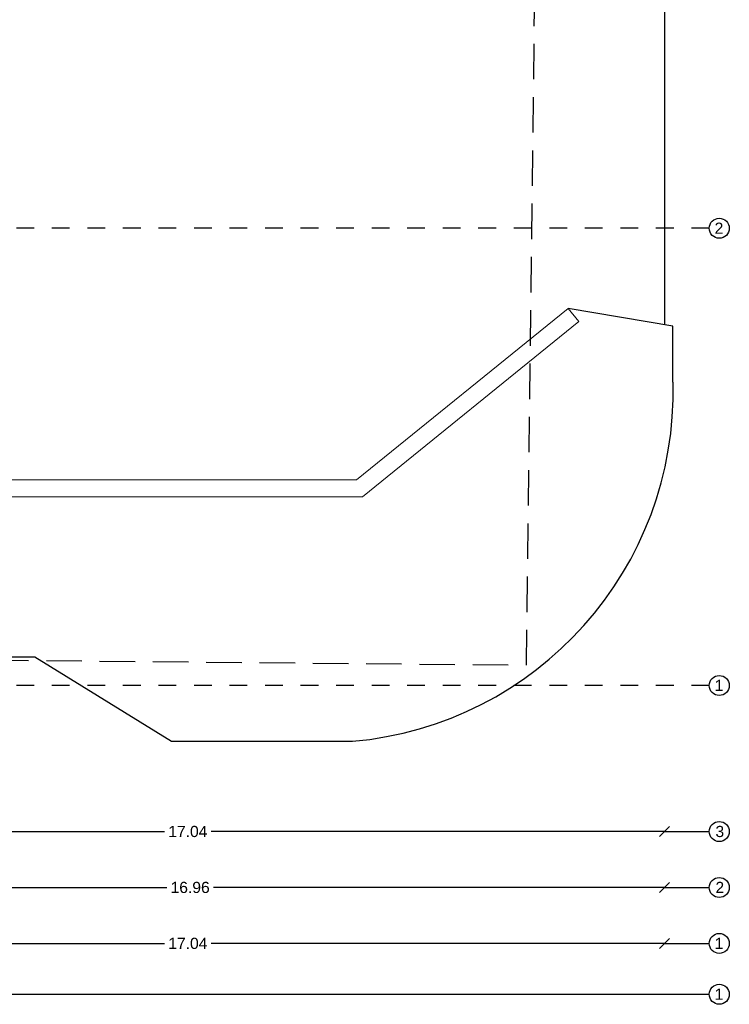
# Model space of a CAD drawing. Header units: metres. Extents: x -18231 to -17951, y 15132 to 15402.
# Tile 54 of 144: x -18106 to -18093, y 15177 to 15195. Entities that reach past the tile are written whole.
import ezdxf

# ---------------------------------------------------------------- set-up
doc = ezdxf.new("R2010")
doc.units = ezdxf.units.M
doc.linetypes.add('HIDDEN', pattern=[9.525, 6.35, -3.175])
doc.linetypes.add('Trazo', pattern=[6.35, 3.175, -3.175])
doc.layers.get('0').update_dxf_attribs({"color": 1})
doc.layers.add('COTAS', color=1, linetype='Continuous')
doc.layers.add('TEXTOS', color=1, linetype='Continuous')
doc.layers.add('MUROS', color=113, linetype='Continuous', lineweight=18)
doc.styles.add('Romans', font='arial.ttf', dxfattribs={"height": 0.2})
doc.dimstyles.get("Standard").update_dxf_attribs({"dimtxt": 0.2, "dimasz": 0.18, "dimexe": 0.18, "dimexo": 0.0625, "dimgap": 0.09, "dimtad": 0, "dimzin": 0, "dimdsep": 46, "dimtxsty": 'Romans', "dimblk": 'OBLIQUE', "dimcen": 0.09, "dimse1": 1, "dimse2": 1, "dimadec": 0, "dimazin": 0, "dimtfac": 1, "dimtofl": 0, "dimtmove": 2, "dimatfit": 2, "dimldrblk": 'OBLIQUE', "dimfxl": 1, "dimtolj": 1, "dimtzin": 0, "dimarcsym": 0})

# ---------------------------------------------------------------- blocks, each defined once
blk = doc.blocks.new('_Oblique')
at = {"color": 0, "linetype": 'ByBlock', "lineweight": -2}
blk.add_line((-0.5, -0.5), (0.5, 0.5), dxfattribs=at)
blk = doc.blocks.new('*D1155')
at = {"layer": 'COTAS', "color": 0, "lineweight": -2, "transparency": 16777216}
for p, q in [((-18111.571, 15180.392), (-18103.469, 15180.392)), ((-18094.533, 15180.392), (-18102.634, 15180.392))]:
    blk.add_line(p, q, dxfattribs=at)
at = {"layer": 'Defpoints', "color": 0, "transparency": 16777216}
for p in [(-18111.571, 15207.441), (-18094.533, 15207.441), (-18111.571, 15180.392)]:
    blk.add_point(p, dxfattribs=at)
at = {"layer": 'COTAS', "color": 0, "lineweight": -2, "transparency": 16777216, "xscale": 0.18, "yscale": 0.18, "zscale": 0.18, "rotation": 180}
blk.add_blockref('_Oblique', (-18111.571, 15180.392), dxfattribs=at)
at = {"layer": 'COTAS', "color": 0, "lineweight": -2, "transparency": 16777216, "xscale": 0.18, "yscale": 0.18, "zscale": 0.18}
blk.add_blockref('_Oblique', (-18094.533, 15180.392), dxfattribs=at)
at = {"layer": 'COTAS', "color": 0, "transparency": 16777216, "insert": (-18103.052, 15180.392), "char_height": 0.2, "attachment_point": 5, "style": 'Romans'}
blk.add_mtext('\\A1;17.04', dxfattribs=at)
blk = doc.blocks.new('*D1185')
at = {"layer": 'COTAS', "color": 0, "lineweight": -2, "transparency": 16777216}
for p, q in [((-18111.49, 15179.392), (-18103.429, 15179.392)), ((-18094.533, 15179.392), (-18102.594, 15179.392))]:
    blk.add_line(p, q, dxfattribs=at)
at = {"layer": 'Defpoints', "color": 0, "transparency": 16777216}
for p in [(-18111.49, 15202.131), (-18094.533, 15202.131), (-18111.49, 15179.392)]:
    blk.add_point(p, dxfattribs=at)
at = {"layer": 'COTAS', "color": 0, "lineweight": -2, "transparency": 16777216, "xscale": 0.18, "yscale": 0.18, "zscale": 0.18, "rotation": 180}
blk.add_blockref('_Oblique', (-18111.49, 15179.392), dxfattribs=at)
at = {"layer": 'COTAS', "color": 0, "lineweight": -2, "transparency": 16777216, "xscale": 0.18, "yscale": 0.18, "zscale": 0.18}
blk.add_blockref('_Oblique', (-18094.533, 15179.392), dxfattribs=at)
at = {"layer": 'COTAS', "color": 0, "transparency": 16777216, "insert": (-18103.011, 15179.392), "char_height": 0.2, "attachment_point": 5, "style": 'Romans'}
blk.add_mtext('\\A1;16.96', dxfattribs=at)
blk = doc.blocks.new('*D1244')
at = {"layer": 'COTAS', "color": 0, "lineweight": -2, "transparency": 16777216}
for p, q in [((-18111.571, 15178.392), (-18103.469, 15178.392)), ((-18094.533, 15178.392), (-18102.634, 15178.392))]:
    blk.add_line(p, q, dxfattribs=at)
at = {"layer": 'Defpoints', "color": 0, "transparency": 16777216}
for p in [(-18111.571, 15188.696), (-18094.533, 15188.696), (-18094.533, 15178.392)]:
    blk.add_point(p, dxfattribs=at)
at = {"layer": 'COTAS', "color": 0, "lineweight": -2, "transparency": 16777216, "xscale": 0.18, "yscale": 0.18, "zscale": 0.18, "rotation": 180}
blk.add_blockref('_Oblique', (-18111.571, 15178.392), dxfattribs=at)
at = {"layer": 'COTAS', "color": 0, "lineweight": -2, "transparency": 16777216, "xscale": 0.18, "yscale": 0.18, "zscale": 0.18}
blk.add_blockref('_Oblique', (-18094.533, 15178.392), dxfattribs=at)
at = {"layer": 'COTAS', "color": 0, "transparency": 16777216, "insert": (-18103.052, 15178.392), "char_height": 0.2, "attachment_point": 5, "style": 'Romans'}
blk.add_mtext('\\A1;17.04', dxfattribs=at)

msp = doc.modelspace()

# ---------------------------------------------------------------- linework, layer by layer
at = {"linetype": 'ByBlock', "lineweight": -2}
for p, q in [((-18094.533, 15209.098), (-18094.533, 15189.452)), ((-18094.382, 15189.427), (-18096.254, 15189.741)), ((-18094.382, 15188.423), (-18094.382, 15189.427)), ((-18113.721, 15183.512), (-18105.784, 15183.512)), ((-18105.784, 15183.512), (-18103.346, 15182.005)), ((-18103.346, 15182.005), (-18100.11, 15182.005))]:
    msp.add_line(p, q, dxfattribs=at)
at = {"linetype": 'HIDDEN', "lineweight": -2, "ltscale": 0.1, "flags": 128}
msp.add_lwpolyline([(-18185.156, 15184.16), (-18184.485, 15271.85), (-18095.948, 15269.67), (-18097.006, 15183.363), (-18185.156, 15184.16)], dxfattribs=at)
at = {"linetype": 'ByBlock', "lineweight": -2}
msp.add_arc((-18100.654, 15188.256), 6.275, 274.9767, 1.5185, dxfattribs=at)
at = {"layer": 'MUROS'}
for p, q in [((-18100.038, 15186.676), (-18096.254, 15189.741)), ((-18096.254, 15189.741), (-18096.064, 15189.507)), ((-18096.064, 15189.507), (-18099.932, 15186.375)), ((-18110.084, 15186.676), (-18100.038, 15186.676)), ((-18099.932, 15186.375), (-18110.084, 15186.375))]:
    msp.add_line(p, q, dxfattribs=at)
at = {"layer": 'TEXTOS', "linetype": 'Trazo', "ltscale": 0.1}
for p, q in [((-18093.734, 15191.175), (-18187.745, 15191.175)), ((-18093.734, 15183.002), (-18187.745, 15183.002))]:
    msp.add_line(p, q, dxfattribs=at)
at = {"layer": 'TEXTOS'}
for p, q in [((-18094.533, 15180.392), (-18093.734, 15180.392)), ((-18094.533, 15179.392), (-18093.734, 15179.392)), ((-18094.533, 15178.392), (-18093.734, 15178.392)), ((-18111.571, 15177.483), (-18093.734, 15177.483))]:
    msp.add_line(p, q, dxfattribs=at)
for centre in [(-18093.555, 15191.175), (-18093.555, 15183.002), (-18093.555, 15180.392), (-18093.555, 15179.392), (-18093.555, 15178.392), (-18093.555, 15177.483)]:
    msp.add_circle(centre, 0.179, dxfattribs=at)

# ---------------------------------------------------------------- texts
at = {"layer": 'TEXTOS', "char_height": 0.2, "attachment_point": 1, "style": 'Romans'}
for s, insert in [('2', (-18093.638, 15191.276)), ('1', (-18093.638, 15183.104)), ('3', (-18093.623, 15180.493)), ('2', (-18093.623, 15179.493)), ('1', (-18093.638, 15178.493)), ('1', (-18093.638, 15177.584))]:
    msp.add_mtext_dynamic_manual_height_columns(s, width=0.63327, gutter_width=0.5, heights=[0], dxfattribs=dict(at, insert=insert))

# ---------------------------------------------------------------- dimensions: what is measured, and where the dimension line sits
at = {"layer": 'COTAS'}
for base, p1, p2, picture, middle in [((-18111.571, 15180.392), (-18094.533, 15207.441), (-18111.571, 15207.441), '*D1155', (-18103.052, 15180.392)), ((-18111.49, 15179.392), (-18094.533, 15202.131), (-18111.49, 15202.131), '*D1185', (-18103.011, 15179.392))]:
    dim = msp.add_linear_dim(base=base, p1=p1, p2=p2, angle=180, dimstyle='Standard', dxfattribs=at)
    dim.commit()
    dim.dimension.update_dxf_attribs({"geometry": picture, "text_midpoint": middle})
dim = msp.add_linear_dim(base=(-18094.533, 15178.392), p1=(-18111.571, 15188.696), p2=(-18094.533, 15188.696), angle=180, dimstyle='Standard', override={"dimtmove": 1}, dxfattribs=at)
dim.commit()
dim.dimension.update_dxf_attribs({"geometry": '*D1244', "text_midpoint": (-18103.052, 15178.392)})

doc.saveas('drawing.dxf')
